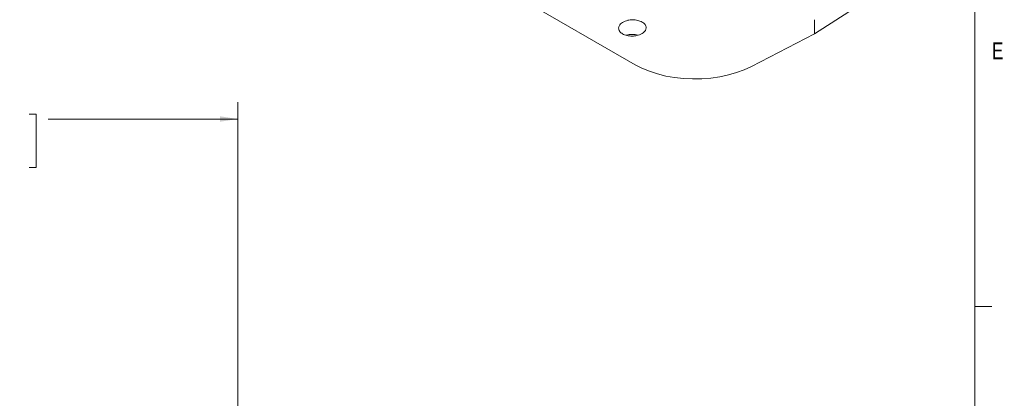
# Model space of a CAD drawing. Header units: inches. Extents: x 0.3 to 33.9, y 0.2 to 21.7.
# Tile 20 of 25: x 26.5 to 33.7, y 13.7 to 16.5. Entities that reach past the tile are written whole.
import ezdxf

# ---------------------------------------------------------------- set-up
doc = ezdxf.new("R2010")
doc.units = ezdxf.units.IN
doc.header["$MEASUREMENT"] = 0
doc.layers.add('SLD-0', color=7, linetype='Continuous', lineweight=15)
doc.styles.add('SLDTEXTSTYLE0', font='TXT', dxfattribs={"width": 0.75})
doc.dimstyles.new('SLDDIMSTYLE0', dxfattribs={"dimtxt": 0.25, "dimasz": 0.13, "dimexe": 0, "dimexo": 0.0625, "dimgap": 0.0625, "dimtad": 0, "dimtih": 1, "dimtoh": 1, "dimdec": 4, "dimrnd": 1e-09, "dimzin": 12, "dimdsep": 46, "dimtxsty": 'SLDTEXTSTYLE0', "dimsah": 1, "dimcen": 0.09, "dimadec": 0, "dimazin": 3, "dimtfac": 1, "dimtdec": 4, "dimtofl": 0, "dimtmove": 0, "dimatfit": 3, "dimfxl": 1, "dimfrac": 2, "dimtolj": 1, "dimtzin": 12, "dimarcsym": 0})

# ---------------------------------------------------------------- blocks, each defined once
blk = doc.blocks.new('*D21')
at = {"layer": 'SLD-0'}
for p, q in [((24.024, 12.2217), (24.024, 15.9238)), ((28.0665, 11.0915), (28.0665, 15.9238)), ((25.5661, 15.8356), (25.5153, 15.8356)), ((25.5153, 15.8356), (25.5153, 15.4387)), ((26.5243, 15.8356), (26.5751, 15.8356)), ((26.5751, 15.8356), (26.5751, 15.4387)), ((24.024, 15.7988), (25.4265, 15.7988)), ((28.0665, 15.7988), (26.6639, 15.7988)), ((25.5153, 15.4387), (25.5661, 15.4387)), ((26.5751, 15.4387), (26.5243, 15.4387))]:
    blk.add_line(p, q, dxfattribs=at)
for points in [[(24.024, 15.7988), (24.154, 15.7788), (24.154, 15.8188)], [(28.0665, 15.7988), (27.9365, 15.8188), (27.9365, 15.7788)]]:
    blk.add_solid(points, dxfattribs=at)
at = {"layer": 'SLD-0', "char_height": 0.25, "attachment_point": 1, "style": 'SLDTEXTSTYLE0'}
for s, insert in [('4.04', (25.6204, 16.2086, -0.4389)), ('102.7', (25.6296, 15.761, -0.4389))]:
    blk.add_mtext(s, dxfattribs=dict(at, insert=insert))

msp = doc.modelspace()

# ---------------------------------------------------------------- linework, layer by layer
at = {"color": 7, "linetype": 'Continuous', "lineweight": 15}
for p, q in [((29.84185, 16.87438), (31.00833, 16.20098)), ((32.3356, 16.43078), (32.7562, 16.70044)), ((32.3356, 16.43078), (32.3356, 16.53471)), ((31.86848, 16.18798), (32.3356, 16.43078))]:
    msp.add_line(p, q, dxfattribs=at)
at = {"color": 7, "linetype": 'Continuous', "lineweight": 15, "flags": 128}
msp.add_lwpolyline([(31.00833, 16.20098), (31.05877, 16.17486), (31.1138, 16.15205), (31.17279, 16.13281), (31.23505, 16.11737), (31.29983, 16.10591), (31.36638, 16.09857), (31.43391, 16.09543), (31.50164, 16.09652), (31.56876, 16.10185), (31.63449, 16.11133), (31.69806, 16.12487), (31.75872, 16.1423), (31.81574, 16.16342), (31.86848, 16.18798)], dxfattribs=at)
at = {"color": 7, "linetype": 'Continuous', "lineweight": 15}
msp.add_arc((30.9877, 16.2567), 0.16909, 75.070336, 105.476049, dxfattribs=at)
msp.add_open_spline([(31.05962, 16.51706), (31.06781, 16.51117), (31.08028, 16.50219), (31.08797, 16.48705), (31.0906, 16.47242), (31.08634, 16.45729), (31.07505, 16.44277), (31.06034, 16.4314), (31.04152, 16.4224), (31.0173, 16.41534), (30.99189, 16.41245), (30.96706, 16.41359), (30.94159, 16.41793), (30.91394, 16.42855), (30.89531, 16.44465), (30.88734, 16.45962), (30.88477, 16.47429), (30.88901, 16.48941), (30.9003, 16.50392), (30.91501, 16.5153), (30.93384, 16.52429), (30.95805, 16.53135), (30.98349, 16.53426), (31.00825, 16.53307), (31.034, 16.52891), (31.04947, 16.52175), (31.05962, 16.51706)], degree=3, knots=[0, 0, 0, 0, 0.0606216, 0.0923553, 0.1249455, 0.1774153, 0.2112194, 0.25, 0.28878, 0.3225839, 0.3750545, 0.4076445, 0.4393781, 0.5, 0.5606213, 0.5923551, 0.6249455, 0.6774153, 0.7112194, 0.75, 0.78878, 0.8225839, 0.8750545, 0.9076448, 0.9393784, 1, 1, 1, 1], dxfattribs=at)
at = {"layer": 'SLD-0'}
for p, q in [((33.52288, 0.4106), (33.52288, 21.4106)), ((33.52288, 14.4106), (33.64788, 14.4106))]:
    msp.add_line(p, q, dxfattribs=at)

# ---------------------------------------------------------------- texts
at = {"color": 7, "linetype": 'Continuous', "lineweight": 0, "insert": (33.64947, 16.3669), "char_height": 0.125, "attachment_point": 1, "style": 'SLDTEXTSTYLE0'}
msp.add_mtext('E', dxfattribs=at)

# ---------------------------------------------------------------- dimensions: what is measured, and where the dimension line sits
at = {"layer": 'SLD-0'}
dim = msp.add_linear_dim(base=(28.06648, 15.79879), p1=(24.02398, 12.1717), p2=(28.06648, 11.04147), dimstyle='SLDDIMSTYLE0', dxfattribs=at)
dim.commit()
dim.dimension.update_dxf_attribs({"geometry": '*D21', "text_midpoint": (26.04523, 15.79879), "dimtype": 160})

doc.saveas('drawing.dxf')
